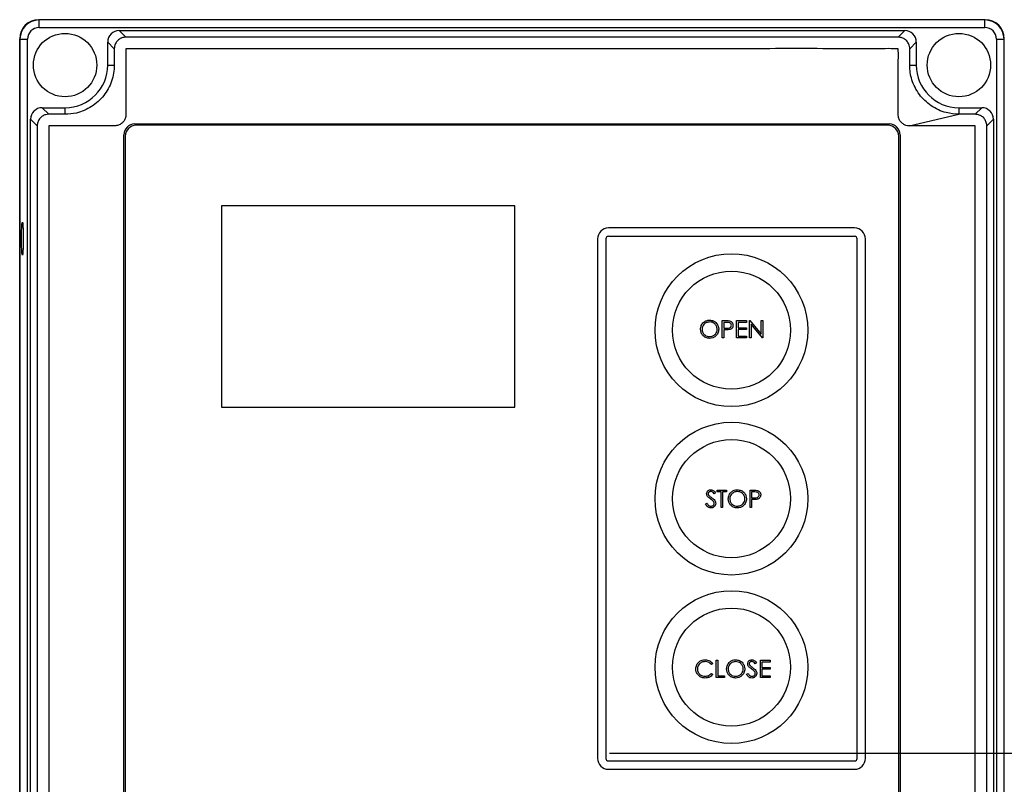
# Model space of a CAD drawing. Header units: inches. Extents: x 170 to 312, y 215 to 248.
# Tile 99 of 256: x 206.846 to 207.227, y 222.416 to 222.711. Entities that reach past the tile are written whole.
import ezdxf

# ---------------------------------------------------------------- set-up
doc = ezdxf.new("R2010")
doc.units = ezdxf.units.IN
doc.header["$LTSCALE"] = 0.25
doc.header["$MEASUREMENT"] = 0
doc.layers.add('ANNOTATIONS', color=1, linetype='Continuous')
doc.layers.add('STANDARD MOTOR LH', color=7, linetype='Continuous')

msp = doc.modelspace()

# ---------------------------------------------------------------- linework, layer by layer
at = {"layer": 'ANNOTATIONS'}
msp.add_line((207.07414, 222.42782), (208.12509, 222.42782), dxfattribs=at)
at = {"layer": 'STANDARD MOTOR LH'}
for p, q in [((206.85355, 222.70834), (206.85355, 222.71129)), ((207.21931, 222.71129), (206.85355, 222.71129)), ((207.21931, 222.70834), (207.21931, 222.71129)), ((206.85355, 222.70834), (207.21931, 222.70834)), ((206.88707, 222.70462), (206.88452, 222.70717)), ((206.88452, 222.70717), (207.18834, 222.70717)), ((207.18579, 222.70462), (207.18834, 222.70717)), ((206.84604, 222.17946), (206.84604, 222.704)), ((206.84615, 222.70389), (206.8491, 222.70389)), ((206.84615, 222.70389), (206.84615, 222.17957)), ((206.8491, 222.17957), (206.8491, 222.70389)), ((207.18579, 222.70462), (206.88707, 222.70462)), ((207.22376, 222.70389), (207.22671, 222.70389)), ((207.22376, 222.70389), (207.22376, 222.17957)), ((207.22671, 222.17957), (207.22671, 222.70389)), ((206.88263, 222.70019), (206.88008, 222.70273)), ((206.88008, 222.69385), (206.88008, 222.70273)), ((206.88263, 222.70019), (206.88263, 222.69385)), ((207.19022, 222.70019), (207.19277, 222.70273)), ((207.19022, 222.69385), (207.19022, 222.70019)), ((207.19277, 222.70273), (207.19277, 222.69385)), ((206.88008, 222.69385), (206.88263, 222.69385)), ((207.19022, 222.69385), (207.19277, 222.69385)), ((206.85725, 222.67481), (206.85471, 222.67736)), ((206.85471, 222.67736), (206.86359, 222.67736)), ((206.86359, 222.67481), (206.86359, 222.67736)), ((207.20926, 222.67736), (207.20926, 222.67481)), ((207.20926, 222.67736), (207.21815, 222.67736)), ((207.2156, 222.67481), (207.21815, 222.67736)), ((206.85282, 222.67038), (206.85027, 222.67292)), ((206.85027, 222.21054), (206.85027, 222.67292)), ((206.86359, 222.67481), (206.85725, 222.67481)), ((207.19, 222.67036), (207.20926, 222.67481)), ((207.2156, 222.67481), (207.20926, 222.67481)), ((207.22003, 222.67038), (207.22258, 222.67292)), ((207.22258, 222.67292), (207.22258, 222.21054)), ((206.85282, 222.67038), (206.85282, 222.21309)), ((206.89055, 222.67112), (207.18231, 222.67112)), ((207.18177, 222.6706), (206.89107, 222.6706)), ((207.22003, 222.21309), (207.22003, 222.67038)), ((206.88632, 222.21657), (206.88632, 222.66689)), ((206.88684, 222.66637), (206.88684, 222.21711)), ((207.186, 222.21711), (207.186, 222.66637)), ((207.18654, 222.66689), (207.18654, 222.21657)), ((207.03754, 222.63941), (206.92407, 222.63941)), ((206.92407, 222.63941), (206.92407, 222.56162)), ((207.03754, 222.56162), (207.03754, 222.63941)), ((207.16888, 222.63085), (207.07374, 222.63085)), ((207.16888, 222.62762), (207.07374, 222.62762)), ((207.06951, 222.62662), (207.06951, 222.42577)), ((207.07274, 222.62662), (207.07274, 222.42577)), ((207.16989, 222.42577), (207.16989, 222.62662)), ((207.17311, 222.42577), (207.17311, 222.62662)), ((207.11776, 222.59505), (207.11908, 222.59505)), ((207.11776, 222.58834), (207.11776, 222.59505)), ((207.11836, 222.59436), (207.11836, 222.59213)), ((207.11959, 222.59436), (207.11836, 222.59436)), ((207.12327, 222.59505), (207.12705, 222.59505)), ((207.12327, 222.58834), (207.12327, 222.59505)), ((207.12387, 222.59436), (207.12387, 222.5923)), ((207.12705, 222.59436), (207.12387, 222.59436)), ((207.12705, 222.59505), (207.12705, 222.59436)), ((207.12826, 222.59505), (207.12838, 222.59505)), ((207.12826, 222.58834), (207.12826, 222.59505)), ((207.12838, 222.59505), (207.13282, 222.58977)), ((207.13328, 222.58834), (207.12886, 222.59361)), ((207.12886, 222.59361), (207.12886, 222.58834)), ((207.13282, 222.59505), (207.13342, 222.59505)), ((207.13282, 222.58977), (207.13282, 222.59505)), ((207.13342, 222.59505), (207.13342, 222.58834)), ((207.11836, 222.59213), (207.11954, 222.59211)), ((207.11836, 222.59144), (207.11836, 222.58834)), ((207.11884, 222.59144), (207.11836, 222.59144)), ((207.12387, 222.5923), (207.12705, 222.5923)), ((207.12387, 222.59161), (207.12387, 222.58903)), ((207.12705, 222.59161), (207.12387, 222.59161)), ((207.12387, 222.58903), (207.12705, 222.58903)), ((207.12705, 222.5923), (207.12705, 222.59161)), ((207.12705, 222.58903), (207.12705, 222.58834)), ((207.11836, 222.58834), (207.11776, 222.58834)), ((207.12705, 222.58834), (207.12327, 222.58834)), ((207.12886, 222.58834), (207.12826, 222.58834)), ((207.13342, 222.58834), (207.13328, 222.58834)), ((206.92407, 222.56162), (207.03754, 222.56162)), ((207.11514, 222.5285), (207.11459, 222.52809)), ((207.11583, 222.52946), (207.11936, 222.52946)), ((207.11583, 222.52877), (207.11583, 222.52946)), ((207.11729, 222.52877), (207.11583, 222.52877)), ((207.11729, 222.52275), (207.11729, 222.52877)), ((207.11789, 222.52877), (207.11789, 222.52275)), ((207.11936, 222.52877), (207.11789, 222.52877)), ((207.11936, 222.52946), (207.11936, 222.52877)), ((207.12848, 222.52946), (207.12979, 222.52946)), ((207.12848, 222.52275), (207.12848, 222.52946)), ((207.12908, 222.52877), (207.12908, 222.52654)), ((207.13031, 222.52877), (207.12908, 222.52877)), ((207.11127, 222.52405), (207.11183, 222.52439)), ((207.12908, 222.52654), (207.13026, 222.52652)), ((207.12908, 222.52585), (207.12908, 222.52275)), ((207.12956, 222.52585), (207.12908, 222.52585)), ((207.11789, 222.52275), (207.11729, 222.52275)), ((207.12908, 222.52275), (207.12848, 222.52275)), ((207.11544, 222.46371), (207.11604, 222.46371)), ((207.11544, 222.457), (207.11544, 222.46371)), ((207.11604, 222.46371), (207.11604, 222.45768)), ((207.13248, 222.46371), (207.13627, 222.46371)), ((207.13248, 222.457), (207.13248, 222.46371)), ((207.13627, 222.46371), (207.13627, 222.46302)), ((207.11406, 222.46248), (207.11354, 222.46207)), ((207.13102, 222.46274), (207.13047, 222.46233)), ((207.13308, 222.46302), (207.13308, 222.46095)), ((207.13627, 222.46302), (207.13308, 222.46302)), ((207.13308, 222.46095), (207.13627, 222.46095)), ((207.13308, 222.46027), (207.13308, 222.45768)), ((207.13627, 222.46027), (207.13308, 222.46027)), ((207.13627, 222.46095), (207.13627, 222.46027)), ((207.11354, 222.45863), (207.11406, 222.45823)), ((207.11862, 222.457), (207.11544, 222.457)), ((207.11604, 222.45768), (207.11862, 222.45768)), ((207.11862, 222.45768), (207.11862, 222.457)), ((207.12714, 222.45829), (207.12771, 222.45863)), ((207.13627, 222.457), (207.13248, 222.457)), ((207.13308, 222.45768), (207.13627, 222.45768)), ((207.13627, 222.45768), (207.13627, 222.457)), ((207.07374, 222.42476), (207.16888, 222.42476)), ((207.07374, 222.42154), (207.16888, 222.42154))]:
    msp.add_line(p, q, dxfattribs=at)
at = {"layer": 'STANDARD MOTOR LH', "flags": 128}
msp.add_lwpolyline([(206.84742, 222.62672), (206.84741, 222.62485), (206.84736, 222.62315), (206.8473, 222.62176), (206.84721, 222.62082), (206.84712, 222.6204), (206.84702, 222.62054), (206.84692, 222.62123), (206.84685, 222.62241), (206.84679, 222.62397), (206.84676, 222.62578), (206.84676, 222.62767), (206.84679, 222.62948), (206.84685, 222.63104), (206.84692, 222.63222), (206.84702, 222.63291), (206.84712, 222.63305), (206.84721, 222.63263), (206.8473, 222.63168), (206.84736, 222.6303), (206.84741, 222.62859), (206.84742, 222.62672)], dxfattribs=at)
at = {"layer": 'STANDARD MOTOR LH'}
for centre, radius in [((206.86359, 222.69385), 0.01226), ((207.20926, 222.69385), 0.01226), ((207.12131, 222.59134), 0.02954), ((207.12131, 222.59134), 0.02282), ((207.12131, 222.52619), 0.02954), ((207.12131, 222.52619), 0.02282), ((207.12131, 222.46105), 0.02954), ((207.12131, 222.46105), 0.02282)]:
    msp.add_circle(centre, radius, dxfattribs=at)
for centre, radius, start, end in [((206.85344, 222.704), 0.0074, 90, 180), ((206.85355, 222.70389), 0.0074, 90, 180), ((207.21931, 222.70389), 0.0074, 0, 90), ((207.21941, 222.704), 0.0074, 0, 90), ((206.85355, 222.70389), 0.00445, 90, 180), ((207.21931, 222.70389), 0.00445, 0, 90), ((206.86359, 222.69385), 0.01649, 270, 0), ((207.20926, 222.69385), 0.01649, 180, 270), ((206.89055, 222.66689), 0.00423, 90, 180), ((206.89107, 222.66637), 0.00423, 90, 180), ((207.18177, 222.66637), 0.00423, 0, 90), ((207.18231, 222.66689), 0.00423, 0, 90), ((207.07374, 222.62662), 0.00423, 90, 180), ((207.16888, 222.62662), 0.00423, 0, 90), ((207.07374, 222.62662), 0.00101, 90, 180), ((207.16888, 222.62662), 0.00101, 0, 90), ((207.07374, 222.42577), 0.00423, 180, 270), ((207.07374, 222.42577), 0.00101, 180, 270), ((207.16888, 222.42577), 0.00101, 270, 0), ((207.16888, 222.42577), 0.00423, 270, 0)]:
    msp.add_arc(centre, radius, start, end, dxfattribs=at)
for centre, major_axis in [((206.88453, 222.70272), (-0.00315, 0.00315)), ((207.18833, 222.70272), (0.00315, 0.00315)), ((206.85472, 222.67291), (-0.00315, 0.00315)), ((207.21814, 222.67291), (0.00315, 0.00315))]:
    msp.add_ellipse(centre, major_axis=major_axis, ratio=0.997265, start_param=5.499157, end_param=7.067214, dxfattribs=at)
for points, knots in [([(206.88707, 222.70462), (206.88656, 222.70457), (206.88593, 222.70452), (206.88513, 222.70419), (206.88437, 222.70377), (206.88345, 222.7029), (206.88294, 222.7019), (206.88273, 222.70115), (206.88267, 222.70079), (206.88264, 222.70049), (206.88263, 222.70034), (206.88263, 222.70026), (206.88263, 222.70022), (206.88263, 222.7002), (206.88263, 222.70019)], [0, 0, 0, 0, 0.21671, 0.26968, 0.375661, 0.589626, 0.803626, 0.852002, 0.92549, 0.962679, 0.981338, 0.99067, 0.995335, 1, 1, 1, 1]), ([(207.19022, 222.70019), (207.19022, 222.70028), (207.19021, 222.70074), (207.19007, 222.70145), (207.18964, 222.70248), (207.18888, 222.70349), (207.18762, 222.70432), (207.18652, 222.7046), (207.18591, 222.70462), (207.18579, 222.70462)], [0, 0, 0, 0, 0.040002, 0.201218, 0.307255, 0.521394, 0.735576, 0.949847, 1, 1, 1, 1]), ([(207.19, 222.67036), (207.18959, 222.67039), (207.18877, 222.67046), (207.1878, 222.67094), (207.18711, 222.67148), (207.18664, 222.672), (207.18626, 222.67258), (207.18598, 222.67322), (207.18565, 222.67457), (207.18582, 222.67666), (207.18577, 222.67895), (207.18578, 222.68123), (207.18578, 222.68626), (207.18562, 222.69267), (207.18593, 222.69814), (207.18577, 222.70003), (207.18575, 222.70007), (207.18572, 222.7001), (207.18568, 222.70014), (207.18555, 222.70019), (207.18504, 222.70013), (207.18305, 222.70023), (207.175, 222.70006), (207.15518, 222.70026), (207.12462, 222.70014), (207.07576, 222.70019), (207.02688, 222.70017), (206.97802, 222.70017), (206.94747, 222.70017), (206.92304, 222.70017), (206.90777, 222.70016), (206.89707, 222.70018), (206.89173, 222.70015), (206.88906, 222.7002), (206.88782, 222.70014), (206.88732, 222.70019), (206.88719, 222.70015), (206.88716, 222.70013), (206.88713, 222.7001), (206.88711, 222.70008), (206.8871, 222.70005), (206.88709, 222.70002), (206.88708, 222.7), (206.88708, 222.69998), (206.88708, 222.69996), (206.88708, 222.69991), (206.88708, 222.6997), (206.88708, 222.69886), (206.88708, 222.69549), (206.88708, 222.69099), (206.88708, 222.6865), (206.88708, 222.68329), (206.88709, 222.67974), (206.88705, 222.67652), (206.8871, 222.67435), (206.887, 222.67369), (206.88684, 222.67313), (206.8866, 222.6726), (206.88623, 222.67201), (206.8856, 222.67132), (206.8846, 222.67064), (206.88275, 222.67023), (206.88041, 222.6704), (206.87672, 222.67033), (206.87026, 222.67039), (206.86383, 222.67031), (206.85895, 222.67039), (206.85776, 222.67034), (206.85744, 222.67037), (206.85736, 222.67032), (206.85732, 222.67029), (206.85729, 222.67025), (206.85728, 222.67022), (206.85727, 222.67019), (206.85727, 222.67013), (206.85728, 222.66991), (206.85726, 222.669), (206.85729, 222.66538), (206.85724, 222.65091), (206.85728, 222.6261), (206.85727, 222.59301), (206.85727, 222.5489), (206.85727, 222.50479), (206.85727, 222.44966), (206.85727, 222.40555), (206.85727, 222.36143), (206.85727, 222.32835), (206.85727, 222.29527), (206.85727, 222.26503), (206.85727, 222.24173), (206.85727, 222.22742), (206.85727, 222.22061), (206.85727, 222.21732), (206.85727, 222.21551), (206.85727, 222.21423), (206.85727, 222.2135), (206.85727, 222.21334), (206.85727, 222.2133), (206.85727, 222.21327), (206.85728, 222.21324), (206.85729, 222.21321), (206.85731, 222.21318), (206.85733, 222.21316), (206.85736, 222.21313), (206.85741, 222.21311), (206.85756, 222.2131), (206.85809, 222.21311), (206.86024, 222.21308), (206.86392, 222.21311), (206.86883, 222.2131), (206.87514, 222.2131), (206.87982, 222.2131), (206.88285, 222.2131)], [0, 0, 0, 0, 0.0014139, 0.0028285, 0.003628, 0.0044276, 0.0052271, 0.0060166, 0.0068061, 0.0099861, 0.0131335, 0.0147072, 0.0178547, 0.0304445, 0.0367394, 0.0368189, 0.0368584, 0.0368978, 0.0369742, 0.0370474, 0.0373836, 0.0386983, 0.0439573, 0.064993, 0.1070645, 0.149136, 0.233279, 0.2753505, 0.317422, 0.3384578, 0.3594935, 0.3700114, 0.3752703, 0.3778998, 0.3792145, 0.3795432, 0.3796189, 0.3796564, 0.3796939, 0.3797305, 0.3797671, 0.3798017, 0.3798364, 0.3798536, 0.3798623, 0.3798968, 0.380035, 0.3805875, 0.3827979, 0.3916393, 0.3960599, 0.3982702, 0.4026909, 0.4082768, 0.4093564, 0.410162, 0.4105637, 0.4113624, 0.4121609, 0.4129595, 0.4145733, 0.4162145, 0.4193998, 0.4225767, 0.4289305, 0.441638, 0.4448149, 0.4456091, 0.4458081, 0.4458858, 0.4459241, 0.445994, 0.4460312, 0.4460497, 0.446087, 0.4462356, 0.4468289, 0.4492024, 0.4586961, 0.4966709, 0.5346456, 0.5726204, 0.6485701, 0.6865449, 0.7624945, 0.8004693, 0.8384441, 0.8764189, 0.9143937, 0.942565, 0.9566507, 0.9636935, 0.9660247, 0.9679779, 0.969931, 0.9704193, 0.970478, 0.9705073, 0.9705368, 0.9705774, 0.970618, 0.970654, 0.9706901, 0.9707261, 0.9707988, 0.9708766, 0.9712288, 0.9726377, 0.9782732, 0.9839087, 0.9895442, 1, 1, 1, 1]), ([(206.88263, 222.69385), (206.88258, 222.69279), (206.88248, 222.69068), (206.88166, 222.68759), (206.88037, 222.68466), (206.8786, 222.68198), (206.87641, 222.67966), (206.87388, 222.67772), (206.87103, 222.67624), (206.8676, 222.67507), (206.86506, 222.67491), (206.86359, 222.67481)], [0, 0, 0, 0, 0.105874, 0.211748, 0.319151, 0.426554, 0.532422, 0.638283, 0.745674, 0.853065, 1, 1, 1, 1]), ([(207.20926, 222.67481), (207.2076, 222.67493), (207.20487, 222.67513), (207.20129, 222.67647), (207.1985, 222.67803), (207.19601, 222.68006), (207.19389, 222.68247), (207.1922, 222.68519), (207.19105, 222.68805), (207.19035, 222.69096), (207.19027, 222.69288), (207.19022, 222.69385)], [0, 0, 0, 0, 0.165874, 0.273304, 0.380734, 0.486631, 0.594039, 0.701447, 0.807329, 0.902559, 1, 1, 1, 1]), ([(206.85725, 222.67481), (206.85688, 222.67478), (206.85601, 222.67472), (206.85474, 222.67413), (206.85364, 222.67309), (206.85307, 222.67198), (206.85288, 222.67117), (206.85284, 222.67078), (206.85282, 222.67055), (206.85282, 222.67043), (206.85282, 222.67038)], [0, 0, 0, 0, 0.161214, 0.375723, 0.590198, 0.804349, 0.900983, 0.950339, 0.975147, 1, 1, 1, 1]), ([(207.22003, 222.67038), (207.22003, 222.67044), (207.22003, 222.67074), (207.21996, 222.6713), (207.21968, 222.67225), (207.21902, 222.67333), (207.21815, 222.67405), (207.21738, 222.67445), (207.21685, 222.67465), (207.21621, 222.67479), (207.2158, 222.6748), (207.2156, 222.67481)], [0, 0, 0, 0, 0.026433, 0.132527, 0.2386061, 0.4528515, 0.6669657, 0.7197395, 0.8255599, 0.9119653, 1, 1, 1, 1]), ([(206.88285, 222.2131), (206.88304, 222.21309), (206.8837, 222.21307), (206.88445, 222.21283), (206.88506, 222.21249), (206.88535, 222.21229), (206.8859, 222.21185), (206.88636, 222.2113), (206.88668, 222.21067), (206.88696, 222.21003), (206.88718, 222.2085), (206.88705, 222.20618), (206.8871, 222.20247), (206.88707, 222.19597), (206.88708, 222.18948), (206.88708, 222.18472), (206.88708, 222.18366), (206.88708, 222.18352), (206.88708, 222.18347), (206.88709, 222.18342), (206.88711, 222.18339), (206.88714, 222.18335), (206.88718, 222.18332), (206.8873, 222.18327), (206.88775, 222.18332), (206.88951, 222.18324), (206.89659, 222.18338), (206.91405, 222.18322), (206.95174, 222.18334), (206.99478, 222.18329), (207.03783, 222.18329), (207.08087, 222.18333), (207.12399, 222.18307), (207.16152, 222.1836), (207.17851, 222.18294), (207.18461, 222.1834), (207.18551, 222.18323), (207.1857, 222.18333), (207.18573, 222.18336), (207.18575, 222.1834), (207.18577, 222.18344), (207.18577, 222.18347), (207.18577, 222.1835), (207.18577, 222.18356), (207.18578, 222.18379), (207.18577, 222.18473), (207.18578, 222.18849), (207.18577, 222.1935), (207.18578, 222.19923), (207.18575, 222.20334), (207.18583, 222.20682), (207.18567, 222.20916), (207.18604, 222.21042), (207.18635, 222.21105), (207.1867, 222.21153), (207.18725, 222.21213), (207.18814, 222.21277), (207.18998, 222.21325), (207.19233, 222.21305), (207.19604, 222.21313), (207.19929, 222.2131), (207.20346, 222.2131), (207.20764, 222.21309), (207.2118, 222.21312), (207.21436, 222.21309), (207.2151, 222.21312), (207.2154, 222.21309), (207.21548, 222.21313), (207.21551, 222.21315), (207.21554, 222.21317), (207.21556, 222.21321), (207.21558, 222.21324), (207.21558, 222.21328), (207.21559, 222.21334), (207.21558, 222.21358), (207.21559, 222.21452), (207.21557, 222.21831), (207.2156, 222.23347), (207.21558, 222.25945), (207.21559, 222.2941), (207.21558, 222.32874), (207.21558, 222.37494), (207.21558, 222.42113), (207.21558, 222.47887), (207.21558, 222.52507), (207.21558, 222.56549), (207.21558, 222.59436), (207.21558, 222.61954), (207.21558, 222.64287), (207.21558, 222.65661), (207.21558, 222.66315), (207.21558, 222.66631), (207.21558, 222.66803), (207.21558, 222.66925), (207.21559, 222.66994), (207.21558, 222.67011), (207.21558, 222.67016), (207.21558, 222.67019), (207.21557, 222.67023), (207.21556, 222.67026), (207.21554, 222.67028), (207.21552, 222.67031), (207.21549, 222.67033), (207.21539, 222.67038), (207.21498, 222.67033), (207.21342, 222.67041), (207.2095, 222.67032), (207.20366, 222.67037), (207.19676, 222.67036), (207.19225, 222.67036), (207.19, 222.67036)], [0, 0, 0, 0, 0.0006438, 0.0022568, 0.0026566, 0.0030564, 0.0034561, 0.0050764, 0.0054762, 0.005876, 0.0074963, 0.0106924, 0.0138877, 0.0202785, 0.0330599, 0.0362552, 0.0366546, 0.0367174, 0.0367489, 0.036828, 0.0368642, 0.0369004, 0.0369736, 0.0370461, 0.0373412, 0.0384994, 0.0431321, 0.0616629, 0.0987244, 0.1728474, 0.2099089, 0.2469704, 0.3210934, 0.358155, 0.3766857, 0.379002, 0.3795813, 0.3796586, 0.3796968, 0.3797334, 0.3798074, 0.379846, 0.3798556, 0.3798942, 0.3800483, 0.3806647, 0.3831304, 0.392993, 0.3979244, 0.4028557, 0.4071091, 0.4099862, 0.4107907, 0.4115952, 0.4123996, 0.4128008, 0.414427, 0.416054, 0.4192646, 0.4224587, 0.4288469, 0.4304439, 0.4368321, 0.4432203, 0.4448174, 0.4456159, 0.4457758, 0.4458518, 0.4458892, 0.4459256, 0.4459607, 0.4460314, 0.4460509, 0.4460898, 0.4462452, 0.4468666, 0.4493521, 0.4592943, 0.499063, 0.5388318, 0.5786005, 0.6183692, 0.6979067, 0.7376755, 0.8172129, 0.8569816, 0.876866, 0.9166348, 0.9436856, 0.957211, 0.9639737, 0.9662122, 0.9680662, 0.9699203, 0.9703838, 0.9704646, 0.970505, 0.9705456, 0.9705839, 0.9706221, 0.9706582, 0.9706941, 0.9707301, 0.9708027, 0.9710684, 0.9721009, 0.9762311, 0.9844915, 0.9922458, 1, 1, 1, 1]), ([(207.10933, 222.59167), (207.10939, 222.59218), (207.10951, 222.59322), (207.11043, 222.5944), (207.11159, 222.5951), (207.1124, 222.59518), (207.11281, 222.59522)], [0, 0, 0, 0, 0.27973, 0.559325, 0.779681, 1, 1, 1, 1]), ([(207.11284, 222.59454), (207.11242, 222.59448), (207.11157, 222.59437), (207.1106, 222.59362), (207.11002, 222.59267), (207.10996, 222.592), (207.10993, 222.59167)], [0, 0, 0, 0, 0.279629, 0.559354, 0.779631, 1, 1, 1, 1]), ([(207.11281, 222.59522), (207.11334, 222.59517), (207.11439, 222.59506), (207.11556, 222.59411), (207.11628, 222.59294), (207.11635, 222.59211), (207.11638, 222.5917)], [0, 0, 0, 0, 0.279767, 0.559354, 0.779569, 1, 1, 1, 1]), ([(207.11578, 222.5917), (207.11573, 222.59213), (207.11562, 222.59298), (207.11481, 222.5939), (207.11384, 222.59444), (207.11317, 222.5945), (207.11284, 222.59454)], [0, 0, 0, 0, 0.279469, 0.558869, 0.779517, 1, 1, 1, 1]), ([(207.11908, 222.59505), (207.11936, 222.59505), (207.11987, 222.59505), (207.12038, 222.59498), (207.1206, 222.59495)], [0, 0, 0, 0, 0.56031, 1, 1, 1, 1]), ([(207.11954, 222.59211), (207.11995, 222.59211), (207.12046, 222.59211), (207.12095, 222.59244), (207.12121, 222.59275), (207.12126, 222.59305), (207.12129, 222.59325)], [0, 0, 0, 0, 0.499723, 0.625355, 0.7511, 1, 1, 1, 1]), ([(207.12129, 222.59325), (207.12126, 222.59344), (207.12121, 222.59373), (207.12096, 222.59403), (207.12049, 222.59437), (207.11999, 222.59437), (207.11959, 222.59436)], [0, 0, 0, 0, 0.248983, 0.374736, 0.500393, 1, 1, 1, 1]), ([(207.12189, 222.59325), (207.12187, 222.59303), (207.12184, 222.59259), (207.12151, 222.59205), (207.12105, 222.5917), (207.12072, 222.5916), (207.12055, 222.59155)], [0, 0, 0, 0, 0.280087, 0.559329, 0.779461, 1, 1, 1, 1]), ([(207.1206, 222.59495), (207.12081, 222.59488), (207.12122, 222.59473), (207.12164, 222.59428), (207.12186, 222.59376), (207.12188, 222.59342), (207.12189, 222.59325)], [0, 0, 0, 0, 0.279704, 0.559384, 0.779501, 1, 1, 1, 1]), ([(207.11286, 222.58817), (207.11234, 222.58822), (207.1113, 222.58834), (207.11015, 222.58929), (207.10943, 222.59044), (207.10936, 222.59126), (207.10933, 222.59167)], [0, 0, 0, 0, 0.279662, 0.559353, 0.779636, 1, 1, 1, 1]), ([(207.10993, 222.59167), (207.10998, 222.59125), (207.11008, 222.5904), (207.11089, 222.58949), (207.11184, 222.58894), (207.11251, 222.58888), (207.11284, 222.58886)], [0, 0, 0, 0, 0.279422, 0.559077, 0.77948, 1, 1, 1, 1]), ([(207.11284, 222.58886), (207.11327, 222.5889), (207.11412, 222.589), (207.11511, 222.58974), (207.11569, 222.59069), (207.11575, 222.59136), (207.11578, 222.5917)], [0, 0, 0, 0, 0.27983, 0.559391, 0.779655, 1, 1, 1, 1]), ([(207.11638, 222.5917), (207.11632, 222.59118), (207.1162, 222.59014), (207.11525, 222.58898), (207.11409, 222.58827), (207.11327, 222.5882), (207.11286, 222.58817)], [0, 0, 0, 0, 0.279626, 0.55934, 0.779598, 1, 1, 1, 1]), ([(207.12055, 222.59155), (207.12023, 222.59151), (207.11967, 222.59144), (207.11909, 222.59144), (207.11884, 222.59144)], [0, 0, 0, 0, 0.559694, 1, 1, 1, 1]), ([(207.1117, 222.52807), (207.11173, 222.52831), (207.11178, 222.52878), (207.11224, 222.5293), (207.11279, 222.52959), (207.11316, 222.52962), (207.11335, 222.52963)], [0, 0, 0, 0, 0.279549, 0.558796, 0.779376, 1, 1, 1, 1]), ([(207.11207, 222.52705), (207.11195, 222.52722), (207.11174, 222.52753), (207.11171, 222.5279), (207.1117, 222.52807)], [0, 0, 0, 0, 0.559837, 1, 1, 1, 1]), ([(207.11328, 222.52895), (207.11315, 222.52894), (207.11287, 222.52892), (207.11255, 222.52871), (207.11233, 222.52842), (207.11231, 222.5282), (207.1123, 222.5281)], [0, 0, 0, 0, 0.280272, 0.55993, 0.779919, 1, 1, 1, 1]), ([(207.1123, 222.5281), (207.11231, 222.528), (207.11232, 222.52782), (207.11247, 222.52751), (207.11264, 222.52733), (207.11274, 222.52723)], [0, 0, 0, 0, 0.2799491, 0.5597697, 1, 1, 1, 1]), ([(207.11459, 222.52809), (207.1144, 222.52833), (207.11414, 222.52867), (207.11364, 222.52892), (207.1134, 222.52894), (207.11328, 222.52895)], [0, 0, 0, 0, 0.559812, 0.779851, 1, 1, 1, 1]), ([(207.11335, 222.52963), (207.11356, 222.52961), (207.11397, 222.52957), (207.11462, 222.52918), (207.11494, 222.52876), (207.11514, 222.5285)], [0, 0, 0, 0, 0.279751, 0.559499, 1, 1, 1, 1]), ([(207.12004, 222.52608), (207.12011, 222.52659), (207.12023, 222.52763), (207.12115, 222.52881), (207.12231, 222.52951), (207.12312, 222.52959), (207.12353, 222.52963)], [0, 0, 0, 0, 0.279731, 0.559325, 0.779681, 1, 1, 1, 1]), ([(207.12356, 222.52895), (207.12314, 222.52889), (207.12229, 222.52878), (207.12132, 222.52803), (207.12074, 222.52708), (207.12068, 222.52641), (207.12065, 222.52608)], [0, 0, 0, 0, 0.279624, 0.559346, 0.779627, 1, 1, 1, 1]), ([(207.12353, 222.52963), (207.12406, 222.52958), (207.12511, 222.52947), (207.12628, 222.52852), (207.127, 222.52735), (207.12707, 222.52652), (207.1271, 222.52611)], [0, 0, 0, 0, 0.279768, 0.559358, 0.77957, 1, 1, 1, 1]), ([(207.1265, 222.52611), (207.12645, 222.52654), (207.12634, 222.52739), (207.12553, 222.52831), (207.12456, 222.52885), (207.12389, 222.52891), (207.12356, 222.52895)], [0, 0, 0, 0, 0.279469, 0.558871, 0.779515, 1, 1, 1, 1]), ([(207.12979, 222.52946), (207.13008, 222.52946), (207.13059, 222.52947), (207.1311, 222.52939), (207.13132, 222.52936)], [0, 0, 0, 0, 0.560314, 1, 1, 1, 1]), ([(207.13201, 222.52766), (207.13198, 222.52785), (207.13193, 222.52814), (207.13168, 222.52844), (207.13121, 222.52878), (207.13071, 222.52878), (207.13031, 222.52877)], [0, 0, 0, 0, 0.248974, 0.37473, 0.500381, 1, 1, 1, 1]), ([(207.13132, 222.52936), (207.13153, 222.52929), (207.13193, 222.52914), (207.13236, 222.52869), (207.13258, 222.52817), (207.1326, 222.52783), (207.13261, 222.52766)], [0, 0, 0, 0, 0.279704, 0.559385, 0.779515, 1, 1, 1, 1]), ([(207.11331, 222.52258), (207.11306, 222.5226), (207.11256, 222.52265), (207.1118, 222.52316), (207.11147, 222.52371), (207.11127, 222.52405)], [0, 0, 0, 0, 0.279883, 0.559665, 1, 1, 1, 1]), ([(207.11183, 222.52439), (207.11203, 222.52408), (207.11231, 222.52365), (207.11288, 222.52331), (207.11316, 222.52328), (207.11331, 222.52327)], [0, 0, 0, 0, 0.559319, 0.779777, 1, 1, 1, 1]), ([(207.11317, 222.52613), (207.11295, 222.52629), (207.11256, 222.52656), (207.11222, 222.5269), (207.11207, 222.52705)], [0, 0, 0, 0, 0.5604066, 1, 1, 1, 1]), ([(207.11274, 222.52723), (207.11291, 222.5271), (207.1132, 222.52687), (207.11351, 222.52666), (207.11364, 222.52656)], [0, 0, 0, 0, 0.559903, 1, 1, 1, 1]), ([(207.11438, 222.52506), (207.11417, 222.52528), (207.1138, 222.52568), (207.11337, 222.52599), (207.11317, 222.52613)], [0, 0, 0, 0, 0.559492, 1, 1, 1, 1]), ([(207.11331, 222.52327), (207.11349, 222.52328), (207.11385, 222.52332), (207.11429, 222.52359), (207.11457, 222.52398), (207.1146, 222.52426), (207.11462, 222.5244)], [0, 0, 0, 0, 0.280275, 0.560141, 0.780152, 1, 1, 1, 1]), ([(207.11522, 222.52439), (207.11519, 222.52412), (207.11511, 222.52357), (207.11458, 222.52299), (207.11396, 222.52263), (207.11352, 222.5226), (207.11331, 222.52258)], [0, 0, 0, 0, 0.279184, 0.559085, 0.779448, 1, 1, 1, 1]), ([(207.11364, 222.52656), (207.11406, 222.52625), (207.11465, 222.52582), (207.11515, 222.52501), (207.1152, 222.5246), (207.11522, 222.52439)], [0, 0, 0, 0, 0.560114, 0.780278, 1, 1, 1, 1]), ([(207.11462, 222.5244), (207.11461, 222.52454), (207.11458, 222.52478), (207.11444, 222.52498), (207.11438, 222.52506)], [0, 0, 0, 0, 0.558991, 1, 1, 1, 1]), ([(207.12358, 222.52258), (207.12306, 222.52264), (207.12202, 222.52275), (207.12087, 222.5237), (207.12015, 222.52485), (207.12008, 222.52567), (207.12004, 222.52608)], [0, 0, 0, 0, 0.279664, 0.5593525, 0.7796362, 1, 1, 1, 1]), ([(207.12065, 222.52608), (207.1207, 222.52566), (207.1208, 222.52481), (207.12161, 222.5239), (207.12256, 222.52335), (207.12323, 222.52329), (207.12356, 222.52327)], [0, 0, 0, 0, 0.279412, 0.559074, 0.779479, 1, 1, 1, 1]), ([(207.12356, 222.52327), (207.12399, 222.52332), (207.12484, 222.52341), (207.12582, 222.52415), (207.12641, 222.5251), (207.12647, 222.52578), (207.1265, 222.52611)], [0, 0, 0, 0, 0.279828, 0.559389, 0.779656, 1, 1, 1, 1]), ([(207.1271, 222.52611), (207.12704, 222.52559), (207.12692, 222.52455), (207.12597, 222.52339), (207.12481, 222.52268), (207.12399, 222.52261), (207.12358, 222.52258)], [0, 0, 0, 0, 0.279627, 0.559343, 0.779597, 1, 1, 1, 1]), ([(207.13127, 222.52596), (207.13095, 222.52592), (207.13038, 222.52585), (207.12981, 222.52585), (207.12956, 222.52585)], [0, 0, 0, 0, 0.559694, 1, 1, 1, 1]), ([(207.13026, 222.52652), (207.13066, 222.52652), (207.13118, 222.52652), (207.13167, 222.52685), (207.13193, 222.52716), (207.13198, 222.52746), (207.13201, 222.52766)], [0, 0, 0, 0, 0.499721, 0.625344, 0.751089, 1, 1, 1, 1]), ([(207.13261, 222.52766), (207.13259, 222.52744), (207.13256, 222.527), (207.13222, 222.52646), (207.13177, 222.52611), (207.13144, 222.52601), (207.13127, 222.52596)], [0, 0, 0, 0, 0.280098, 0.559325, 0.779463, 1, 1, 1, 1]), ([(207.10752, 222.46039), (207.10758, 222.46092), (207.10771, 222.46197), (207.1087, 222.46312), (207.1099, 222.46379), (207.11072, 222.46385), (207.11113, 222.46388)], [0, 0, 0, 0, 0.279515, 0.55908, 0.779373, 1, 1, 1, 1]), ([(207.1111, 222.46319), (207.11067, 222.46314), (207.10981, 222.46305), (207.10881, 222.46232), (207.10822, 222.46136), (207.10816, 222.46068), (207.10813, 222.46035)], [0, 0, 0, 0, 0.279856, 0.559519, 0.779685, 1, 1, 1, 1]), ([(207.11354, 222.46207), (207.11315, 222.46244), (207.11245, 222.46308), (207.11151, 222.46316), (207.1111, 222.46319)], [0, 0, 0, 0, 0.5584293, 1, 1, 1, 1]), ([(207.11113, 222.46388), (207.11178, 222.46381), (207.11293, 222.46368), (207.11372, 222.46285), (207.11406, 222.46248)], [0, 0, 0, 0, 0.55952, 1, 1, 1, 1]), ([(207.1194, 222.46032), (207.11946, 222.46084), (207.11958, 222.46188), (207.1205, 222.46306), (207.12166, 222.46376), (207.12248, 222.46384), (207.12288, 222.46388)], [0, 0, 0, 0, 0.279736, 0.559329, 0.779682, 1, 1, 1, 1]), ([(207.12291, 222.46319), (207.12249, 222.46314), (207.12164, 222.46303), (207.12067, 222.46228), (207.12009, 222.46133), (207.12003, 222.46066), (207.12, 222.46033)], [0, 0, 0, 0, 0.279627, 0.55935, 0.779633, 1, 1, 1, 1]), ([(207.12288, 222.46388), (207.12341, 222.46383), (207.12446, 222.46372), (207.12564, 222.46276), (207.12635, 222.46159), (207.12642, 222.46077), (207.12646, 222.46036)], [0, 0, 0, 0, 0.279769, 0.559361, 0.779574, 1, 1, 1, 1]), ([(207.12585, 222.46036), (207.1258, 222.46078), (207.1257, 222.46163), (207.12488, 222.46256), (207.12391, 222.46309), (207.12325, 222.46316), (207.12291, 222.46319)], [0, 0, 0, 0, 0.279463, 0.558867, 0.779513, 1, 1, 1, 1]), ([(207.12757, 222.46231), (207.1276, 222.46255), (207.12766, 222.46303), (207.12812, 222.46355), (207.12867, 222.46383), (207.12904, 222.46386), (207.12923, 222.46388)], [0, 0, 0, 0, 0.279551, 0.5588, 0.779381, 1, 1, 1, 1]), ([(207.12916, 222.46319), (207.12902, 222.46318), (207.12875, 222.46316), (207.12842, 222.46295), (207.12821, 222.46266), (207.12819, 222.46245), (207.12818, 222.46234)], [0, 0, 0, 0, 0.280267, 0.55992, 0.779923, 1, 1, 1, 1]), ([(207.13047, 222.46233), (207.13028, 222.46258), (207.13002, 222.46291), (207.12952, 222.46316), (207.12928, 222.46318), (207.12916, 222.46319)], [0, 0, 0, 0, 0.559821, 0.77985, 1, 1, 1, 1]), ([(207.12923, 222.46388), (207.12944, 222.46386), (207.12985, 222.46382), (207.1305, 222.46343), (207.13082, 222.463), (207.13102, 222.46274)], [0, 0, 0, 0, 0.279753, 0.559499, 1, 1, 1, 1]), ([(207.10837, 222.458), (207.1081, 222.4584), (207.1076, 222.45913), (207.10755, 222.46001), (207.10752, 222.46039)], [0, 0, 0, 0, 0.559032, 1, 1, 1, 1]), ([(207.10813, 222.46035), (207.10818, 222.45991), (207.10828, 222.45904), (207.10912, 222.45811), (207.11012, 222.45758), (207.1108, 222.45754), (207.11114, 222.45751)], [0, 0, 0, 0, 0.279434, 0.558921, 0.779284, 1, 1, 1, 1]), ([(207.12294, 222.45682), (207.12242, 222.45688), (207.12138, 222.457), (207.12022, 222.45795), (207.11951, 222.4591), (207.11943, 222.45991), (207.1194, 222.46032)], [0, 0, 0, 0, 0.279666, 0.559356, 0.779641, 1, 1, 1, 1]), ([(207.12, 222.46033), (207.12005, 222.4599), (207.12016, 222.45906), (207.12097, 222.45814), (207.12192, 222.45759), (207.12258, 222.45754), (207.12291, 222.45751)], [0, 0, 0, 0, 0.279417, 0.559077, 0.779481, 1, 1, 1, 1]), ([(207.12291, 222.45751), (207.12334, 222.45756), (207.12419, 222.45766), (207.12518, 222.45839), (207.12576, 222.45935), (207.12582, 222.46002), (207.12585, 222.46036)], [0, 0, 0, 0, 0.279829, 0.55939, 0.77965, 1, 1, 1, 1]), ([(207.12646, 222.46036), (207.1264, 222.45983), (207.12628, 222.45879), (207.12532, 222.45764), (207.12417, 222.45693), (207.12335, 222.45686), (207.12294, 222.45682)], [0, 0, 0, 0, 0.2796319, 0.5593437, 0.7795968, 1, 1, 1, 1]), ([(207.12795, 222.46129), (207.12783, 222.46147), (207.12762, 222.46178), (207.12759, 222.46215), (207.12757, 222.46231)], [0, 0, 0, 0, 0.559838, 1, 1, 1, 1]), ([(207.12905, 222.46038), (207.12883, 222.46053), (207.12844, 222.46081), (207.1281, 222.46115), (207.12795, 222.46129)], [0, 0, 0, 0, 0.560421, 1, 1, 1, 1]), ([(207.12818, 222.46234), (207.12818, 222.46225), (207.1282, 222.46206), (207.12835, 222.46175), (207.12852, 222.46158), (207.12862, 222.46148)], [0, 0, 0, 0, 0.2799491, 0.5597697, 1, 1, 1, 1]), ([(207.12862, 222.46148), (207.12878, 222.46135), (207.12908, 222.46112), (207.12939, 222.4609), (207.12952, 222.46081)], [0, 0, 0, 0, 0.559914, 1, 1, 1, 1]), ([(207.13026, 222.45931), (207.13005, 222.45953), (207.12968, 222.45993), (207.12924, 222.46024), (207.12905, 222.46038)], [0, 0, 0, 0, 0.559499, 1, 1, 1, 1]), ([(207.12952, 222.46081), (207.12994, 222.4605), (207.13053, 222.46006), (207.13103, 222.45925), (207.13108, 222.45884), (207.1311, 222.45864)], [0, 0, 0, 0, 0.560113, 0.780289, 1, 1, 1, 1]), ([(207.1305, 222.45865), (207.13048, 222.45878), (207.13045, 222.45902), (207.13032, 222.45922), (207.13026, 222.45931)], [0, 0, 0, 0, 0.558993, 1, 1, 1, 1]), ([(207.11114, 222.45682), (207.11055, 222.45687), (207.10949, 222.45696), (207.10871, 222.45768), (207.10837, 222.458)], [0, 0, 0, 0, 0.5598, 1, 1, 1, 1]), ([(207.11114, 222.45751), (207.11166, 222.45758), (207.11259, 222.45769), (207.11325, 222.45834), (207.11354, 222.45863)], [0, 0, 0, 0, 0.558771, 1, 1, 1, 1]), ([(207.11406, 222.45823), (207.11386, 222.45799), (207.11344, 222.45752), (207.11245, 222.45695), (207.11164, 222.45687), (207.11114, 222.45682)], [0, 0, 0, 0, 0.2804064, 0.5607947, 1, 1, 1, 1]), ([(207.12919, 222.45682), (207.12894, 222.45685), (207.12844, 222.4569), (207.12768, 222.4574), (207.12735, 222.45795), (207.12714, 222.45829)], [0, 0, 0, 0, 0.279883, 0.559672, 1, 1, 1, 1]), ([(207.12771, 222.45863), (207.12791, 222.45832), (207.12819, 222.4579), (207.12876, 222.45756), (207.12904, 222.45753), (207.12919, 222.45751)], [0, 0, 0, 0, 0.5593141, 0.7797791, 1, 1, 1, 1]), ([(207.12919, 222.45751), (207.12937, 222.45753), (207.12973, 222.45757), (207.13017, 222.45784), (207.13045, 222.45822), (207.13048, 222.45851), (207.1305, 222.45865)], [0, 0, 0, 0, 0.280276, 0.560147, 0.780152, 1, 1, 1, 1]), ([(207.1311, 222.45864), (207.13107, 222.45837), (207.13099, 222.45782), (207.13045, 222.45723), (207.12983, 222.45688), (207.1294, 222.45684), (207.12919, 222.45682)], [0, 0, 0, 0, 0.2791833, 0.5590835, 0.7794506, 1, 1, 1, 1])]:
    msp.add_open_spline(points, degree=3, knots=knots, dxfattribs=at)

doc.saveas('drawing.dxf')
